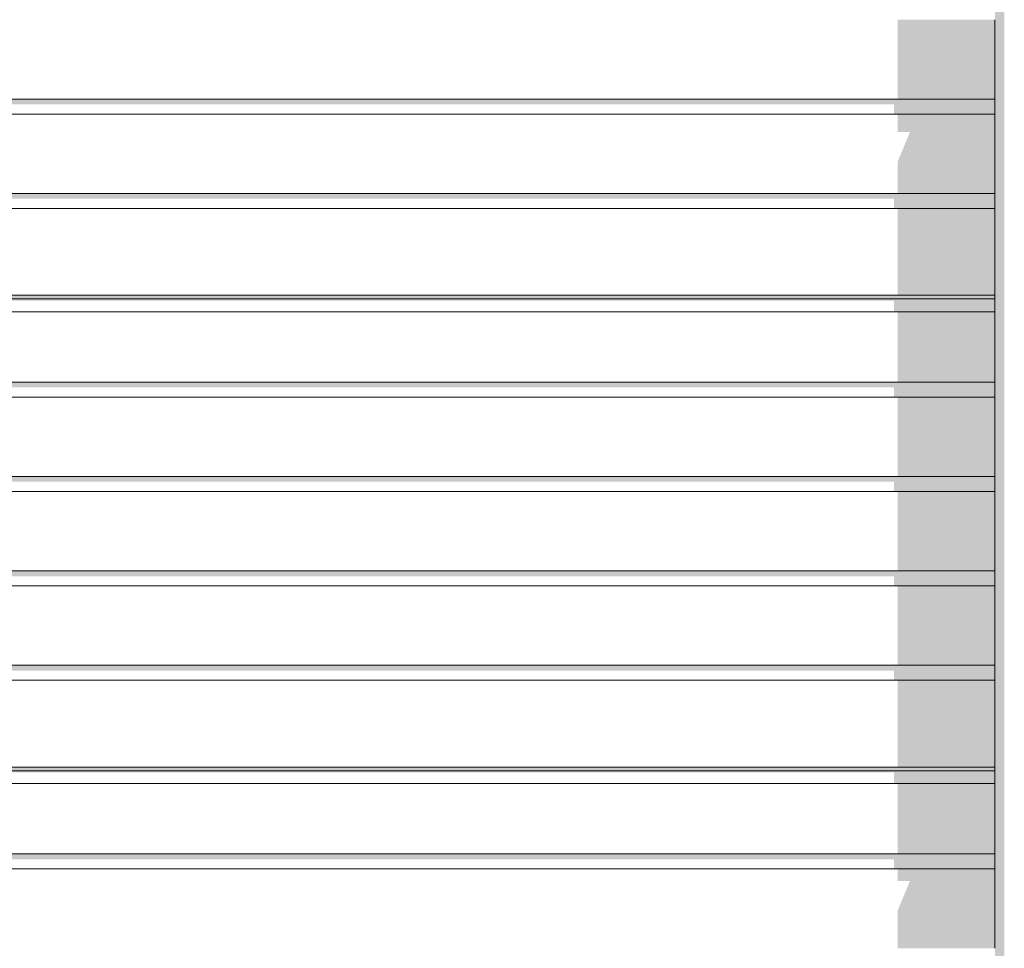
# Model space of a CAD drawing. Header units: millimetres. Extents: x 11 to 55443, y -2 to 19464.
# Tile 129 of 135: x 40797 to 42111, y 11872 to 13112. Entities that reach past the tile are written whole.
import ezdxf

# ---------------------------------------------------------------- set-up
doc = ezdxf.new("R2010")
doc.units = ezdxf.units.MM
doc.header["$MEASUREMENT"] = 0
doc.linetypes.add('Wipeout_Contour', pattern=[1000, 0, -1000])
doc.layers.add('Nowe_Drzwi Archicad', color=7, linetype='Continuous')
doc.layers.add('Nowe_Drzwi Archicad_Nr_pióra__101', color=252, linetype='Continuous', lineweight=5)
doc.layers.add('Nowe_Drzwi Archicad_Nr_pióra__81', color=7, linetype='Continuous', lineweight=13)

# ---------------------------------------------------------------- blocks, each defined once
blk = doc.blocks.new('ElemPrzekroju_6_1', base_point=(7287.1, 10854))
at = {"color": 254, "linetype": 'Wipeout_Contour', "lineweight": 0, "ltscale": 170124.260747}
blk.add_wipeout([(42099, 13005.7), (38889, 13005.7), (38889, 12985.7), (42099, 12985.7)], dxfattribs=at).dxf.layer = 'Nowe_Drzwi Archicad'
at = {"color": 254, "linetype": 'Wipeout_Contour', "lineweight": 0, "ltscale": 169970.738831}
blk.add_wipeout([(38889, 12879.7), (38889, 12859.7), (42099, 12859.7), (42099, 12879.7)], dxfattribs=at).dxf.layer = 'Nowe_Drzwi Archicad'
at = {"color": 254, "linetype": 'Wipeout_Contour', "lineweight": 0, "ltscale": 169802.471514}
blk.add_wipeout([(38889, 12738.8), (38889, 12721.8), (42099, 12721.8), (42099, 12738.8)], dxfattribs=at).dxf.layer = 'Nowe_Drzwi Archicad'
at = {"color": 254, "linetype": 'Wipeout_Contour', "lineweight": 0, "ltscale": 169667.892522}
blk.add_wipeout([(38889, 12627.8), (38889, 12607.8), (42099, 12607.8), (42099, 12627.8)], dxfattribs=at).dxf.layer = 'Nowe_Drzwi Archicad'
at = {"color": 254, "linetype": 'Wipeout_Contour', "lineweight": 0, "ltscale": 169518.455248}
blk.add_wipeout([(38889, 12501.8), (38889, 12481.8), (42099, 12481.8), (42099, 12501.8)], dxfattribs=at).dxf.layer = 'Nowe_Drzwi Archicad'
at = {"color": 254, "linetype": 'Wipeout_Contour', "lineweight": 0, "ltscale": 169370.387237}
blk.add_wipeout([(38889, 12375.8), (38889, 12355.8), (42099, 12355.8), (42099, 12375.8)], dxfattribs=at).dxf.layer = 'Nowe_Drzwi Archicad'
at = {"color": 254, "linetype": 'Wipeout_Contour', "lineweight": 0, "ltscale": 169223.691974}
blk.add_wipeout([(42099, 12249.8), (38889, 12249.8), (38889, 12229.8), (42099, 12229.8)], dxfattribs=at).dxf.layer = 'Nowe_Drzwi Archicad'
at = {"color": 254, "linetype": 'Wipeout_Contour', "lineweight": 0, "ltscale": 169062.998536}
blk.add_wipeout([(38889, 12108.9), (38889, 12091.9), (42099, 12091.9), (42099, 12108.9)], dxfattribs=at).dxf.layer = 'Nowe_Drzwi Archicad'
at = {"color": 254, "linetype": 'Wipeout_Contour', "lineweight": 0, "ltscale": 168934.547925}
blk.add_wipeout([(42099, 11997.9), (38889, 11997.9), (38889, 11977.9), (42099, 11977.9)], dxfattribs=at).dxf.layer = 'Nowe_Drzwi Archicad'
at = {"color": 254, "linetype": 'Wipeout_Contour', "lineweight": 0, "ltscale": 170201.644685}
blk.add_wipeout([(38889, 13111.7), (38889, 13005.7), (42099, 13005.7), (42099, 13111.7)], dxfattribs=at).dxf.layer = 'Nowe_Drzwi Archicad'
at = {"color": 254, "linetype": 'Wipeout_Contour', "lineweight": 0, "ltscale": 170047.445356}
blk.add_wipeout([(38889, 12985.7), (38889, 12879.7), (42099, 12879.7), (42099, 12985.7)], dxfattribs=at).dxf.layer = 'Nowe_Drzwi Archicad'
at = {"color": 254, "linetype": 'Wipeout_Contour', "lineweight": 0, "ltscale": 169815.625903}
blk.add_wipeout([(38889, 12743.7), (38889, 12738.8), (42099, 12738.8), (42099, 12743.7)], dxfattribs=at).dxf.layer = 'Nowe_Drzwi Archicad'
at = {"color": 254, "linetype": 'Wipeout_Contour', "lineweight": 0, "ltscale": 169736.034019}
blk.add_wipeout([(42099, 12721.8), (38889, 12721.8), (38889, 12627.8), (42099, 12627.8)], dxfattribs=at).dxf.layer = 'Nowe_Drzwi Archicad'
at = {"color": 254, "linetype": 'Wipeout_Contour', "lineweight": 0, "ltscale": 169593.119046}
blk.add_wipeout([(38889, 12607.8), (38889, 12501.8), (42099, 12501.8), (42099, 12607.8)], dxfattribs=at).dxf.layer = 'Nowe_Drzwi Archicad'
at = {"color": 254, "linetype": 'Wipeout_Contour', "lineweight": 0, "ltscale": 169444.366264}
blk.add_wipeout([(38889, 12481.8), (38889, 12375.8), (42099, 12375.8), (42099, 12481.8)], dxfattribs=at).dxf.layer = 'Nowe_Drzwi Archicad'
at = {"color": 254, "linetype": 'Wipeout_Contour', "lineweight": 0, "ltscale": 169296.984501}
blk.add_wipeout([(38889, 12355.8), (38889, 12249.8), (42099, 12249.8), (42099, 12355.8)], dxfattribs=at).dxf.layer = 'Nowe_Drzwi Archicad'
at = {"color": 254, "linetype": 'Wipeout_Contour', "lineweight": 0, "ltscale": 169075.557167}
blk.add_wipeout([(38889, 12113.8), (38889, 12108.9), (42099, 12108.9), (42099, 12113.8)], dxfattribs=at).dxf.layer = 'Nowe_Drzwi Archicad'
at = {"color": 254, "linetype": 'Wipeout_Contour', "lineweight": 0, "ltscale": 168999.583811}
blk.add_wipeout([(42099, 12091.9), (38889, 12091.9), (38889, 11997.9), (42099, 11997.9)], dxfattribs=at).dxf.layer = 'Nowe_Drzwi Archicad'
at = {"color": 254, "linetype": 'Wipeout_Contour', "lineweight": 0, "ltscale": 168863.214153}
blk.add_wipeout([(38889, 11977.9), (38889, 11871.9), (42099, 11871.9), (42099, 11977.9)], dxfattribs=at).dxf.layer = 'Nowe_Drzwi Archicad'
at = {"layer": 'Nowe_Drzwi Archicad', "linetype": 'Continuous', "lineweight": 0, "true_color": 0x000000}
for points in [[(38889, 12743.7), (38889, 12738.8), (42099, 12738.8), (42099, 12743.7)], [(38889, 12113.8), (38889, 12108.9), (42099, 12108.9), (42099, 12113.8)]]:
    blk.add_hatch(color=18, dxfattribs=at).paths.add_polyline_path(points)
at = {"color": 254, "linetype": 'Wipeout_Contour', "lineweight": 0, "ltscale": 169888.588926}
blk.add_wipeout([(38889, 12859.7), (38889, 12743.7), (42099, 12743.7), (42099, 12859.7)], dxfattribs=at).dxf.layer = 'Nowe_Drzwi Archicad'
at = {"color": 254, "linetype": 'Wipeout_Contour', "lineweight": 0, "ltscale": 169145.23577}
blk.add_wipeout([(38889, 12229.8), (38889, 12113.8), (42099, 12113.8), (42099, 12229.8)], dxfattribs=at).dxf.layer = 'Nowe_Drzwi Archicad'
at = {"color": 254, "linetype": 'Wipeout_Contour', "lineweight": 0, "ltscale": 176403.065603}
blk.add_wipeout([(42111.5, 14846.5), (42099, 14834), (42099, 11154), (42111.5, 11154)], dxfattribs=at).dxf.layer = 'Nowe_Drzwi Archicad'
at = {"layer": 'Nowe_Drzwi Archicad', "linetype": 'Continuous', "lineweight": 0, "true_color": 0x000000}
for points in [[(42111.5, 14846.5), (42099, 14834), (42099, 11154), (42111.5, 11154)], [(41969, 13111.7), (41969, 13005.7), (42099, 13005.7), (42099, 13111.7)], [(38889, 12998.6), (41964, 12998.6), (41964, 12985.7), (42099, 12985.7), (42099, 13005.7), (38889, 13005.7)], [(41969, 12921.9), (41969, 12879.7), (42099, 12879.7), (42099, 12985.7), (41969, 12985.7), (41969, 12961.9), (41985.6, 12961.9)], [(42099, 12879.7), (38889, 12879.7), (38889, 12872.6), (41964, 12872.6), (41964, 12859.7), (42099, 12859.7)], [(41969, 12859.7), (41969, 12743.7), (42099, 12743.7), (42099, 12859.7)], [(42099, 12738.8), (38889, 12738.8), (38889, 12736.6), (41964, 12736.6), (41964, 12721.8), (42099, 12721.8)], [(41969, 12721.8), (41969, 12627.8), (42099, 12627.8), (42099, 12721.8)], [(42099, 12627.8), (38889, 12627.8), (38889, 12620.7), (41964, 12620.7), (41964, 12607.8), (42099, 12607.8)], [(41969, 12607.8), (41969, 12501.8), (42099, 12501.8), (42099, 12607.8)], [(42099, 12501.8), (38889, 12501.8), (38889, 12494.7), (41964, 12494.7), (41964, 12481.8), (42099, 12481.8)], [(41969, 12481.8), (41969, 12375.8), (42099, 12375.8), (42099, 12481.8)], [(42099, 12375.8), (38889, 12375.8), (38889, 12368.7), (41964, 12368.7), (41964, 12355.8), (42099, 12355.8)], [(41969, 12355.8), (41969, 12249.8), (42099, 12249.8), (42099, 12355.8)], [(38889, 12249.8), (38889, 12242.7), (41964, 12242.7), (41964, 12229.8), (42099, 12229.8), (42099, 12249.8)], [(41969, 12229.8), (41969, 12113.8), (42099, 12113.8), (42099, 12229.8)], [(42099, 12108.9), (38889, 12108.9), (38889, 12106.7), (41964, 12106.7), (41964, 12091.9), (42099, 12091.9)], [(41969, 12091.9), (41969, 11997.9), (42099, 11997.9), (42099, 12091.9)], [(38889, 11990.8), (41964, 11990.8), (41964, 11977.9), (42099, 11977.9), (42099, 11997.9), (38889, 11997.9)], [(41969, 11961.9), (41985.6, 11961.9), (41969, 11921.9), (41969, 11871.9), (42099, 11871.9), (42099, 11977.9), (41969, 11977.9)]]:
    blk.add_hatch(color=18, dxfattribs=at).paths.add_polyline_path(points)
at = {"layer": 'Nowe_Drzwi Archicad_Nr_pióra__101', "color": 252, "linetype": 'Continuous', "lineweight": 5}
for p, q in [((42099, 13005.7), (42099, 13111.7)), ((42099, 12985.7), (42099, 13005.7)), ((42099, 12879.7), (42099, 12985.7)), ((42099, 12859.7), (42099, 12879.7)), ((42099, 12743.7), (42099, 12859.7)), ((42099, 12721.8), (42099, 12743.7)), ((42099, 12627.8), (42099, 12721.8)), ((42099, 12607.8), (42099, 12627.8)), ((42099, 12501.8), (42099, 12607.8)), ((42099, 12481.8), (42099, 12501.8)), ((42099, 12375.8), (42099, 12481.8)), ((42099, 12355.8), (42099, 12375.8)), ((42099, 12249.8), (42099, 12355.8)), ((42099, 12229.8), (42099, 12249.8)), ((42099, 12113.8), (42099, 12229.8)), ((42099, 12091.9), (42099, 12113.8)), ((42099, 11997.9), (42099, 12091.9)), ((42099, 11977.9), (42099, 11997.9)), ((42099, 11871.9), (42099, 11977.9))]:
    blk.add_line(p, q, dxfattribs=at)
at = {"layer": 'Nowe_Drzwi Archicad_Nr_pióra__81', "color": 7, "linetype": 'Continuous', "lineweight": 13}
for p, q in [((38889, 13005.7), (42099, 13005.7)), ((42099, 12985.7), (38889, 12985.7)), ((38889, 12879.7), (42099, 12879.7)), ((42099, 12859.7), (38889, 12859.7)), ((42099, 12743.7), (38889, 12743.7)), ((42099, 12738.8), (38889, 12738.8)), ((42099, 12721.8), (38889, 12721.8)), ((38889, 12627.8), (42099, 12627.8)), ((42099, 12607.8), (38889, 12607.8)), ((38889, 12501.8), (42099, 12501.8)), ((42099, 12481.8), (38889, 12481.8)), ((38889, 12375.8), (42099, 12375.8)), ((42099, 12355.8), (38889, 12355.8)), ((38889, 12249.8), (42099, 12249.8)), ((42099, 12229.8), (38889, 12229.8)), ((42099, 12113.8), (38889, 12113.8)), ((42099, 12108.9), (38889, 12108.9)), ((42099, 12091.9), (38889, 12091.9)), ((38889, 11997.9), (42099, 11997.9)), ((42099, 11977.9), (38889, 11977.9))]:
    blk.add_line(p, q, dxfattribs=at)

msp = doc.modelspace()

# ---------------------------------------------------------------- block references
at = {"layer": 'Nowe_Drzwi Archicad', "lineweight": 0}
msp.add_blockref('ElemPrzekroju_6_1', (7287.1, 10854), dxfattribs=at)

doc.saveas('drawing.dxf')
